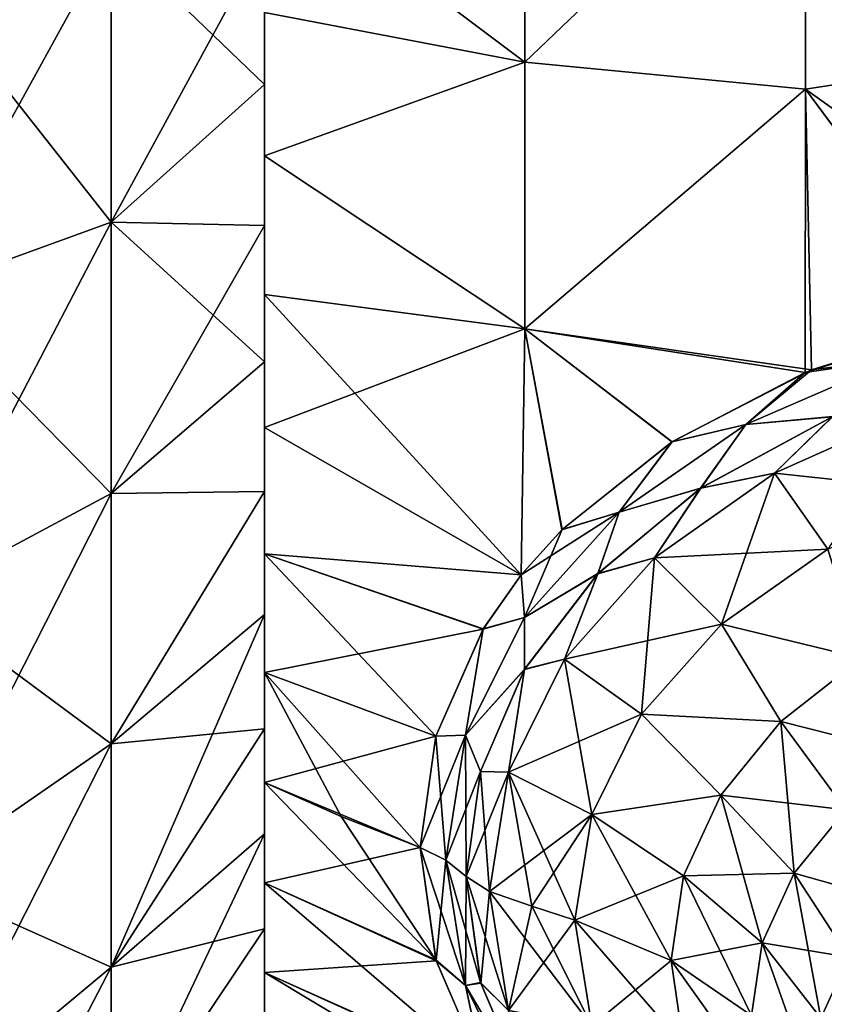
# Model space of a CAD drawing. Header units: millimetres. Extents: x -139 to 139, y -32 to 1264.
# Tile 102 of 256: x 116 to 122, y -11 to -3. Entities that reach past the tile are written whole.
import ezdxf

# ---------------------------------------------------------------- set-up
doc = ezdxf.new("R2010")
doc.units = ezdxf.units.MM
doc.header["$LTSCALE"] = 26.699852
for name, color, linetype in [('101', 7, 'CONTINUOUS'), ('102', 7, 'CONTINUOUS'), ('106', 7, 'CONTINUOUS'), ('107', 7, 'CONTINUOUS'), ('108', 7, 'CONTINUOUS'), ('112', 7, 'CONTINUOUS'), ('113', 7, 'CONTINUOUS'), ('114', 7, 'CONTINUOUS'), ('119', 7, 'CONTINUOUS'), ('120', 7, 'CONTINUOUS'), ('46', 7, 'CONTINUOUS'), ('50', 7, 'CONTINUOUS'), ('60', 7, 'CONTINUOUS'), ('63', 7, 'CONTINUOUS'), ('65', 7, 'CONTINUOUS'), ('66', 7, 'CONTINUOUS'), ('68', 7, 'CONTINUOUS'), ('70', 7, 'CONTINUOUS'), ('73', 7, 'CONTINUOUS'), ('74', 7, 'CONTINUOUS')]:
    doc.layers.add(name, color=color, linetype=linetype)

msp = doc.modelspace()

# ---------------------------------------------------------------- linework, layer by layer
at = {"layer": '101', "color": 7, "linetype": 'CONTINUOUS', "true_color": 0xa2afbf}
for points in [[(119.5152, -10.0711, 10.0711), (119.6684, -11.0324, 9.1097), (119.8578, -10.1909, 10.1909), (119.5152, -10.0711, 10.0711)], [(119.8578, -10.1909, 10.1909), (119.6684, -11.0324, 9.1097), (120.205, -10.3038, 10.3038), (119.8578, -10.1909, 10.1909)], [(120.205, -10.3038, 10.3038), (119.6684, -11.0324, 9.1097), (120.3409, -11.1566, 9.451), (120.205, -10.3038, 10.3038)]]:
    msp.add_3dface(points, dxfattribs=at)
at = {"layer": '102', "color": 7, "linetype": 'CONTINUOUS', "true_color": 0xa2afbf}
for points in [[(119.5152, -10.0711, 10.0711), (119.3266, -9.9519, 9.9519), (119.4463, -10.8121, 9.0952), (119.5152, -10.0711, 10.0711)], [(119.6684, -11.0324, 9.1097), (119.5152, -10.0711, 10.0711), (119.4463, -10.8121, 9.0952), (119.6684, -11.0324, 9.1097)], [(119.8054, -11.65, 8.2672), (119.6684, -11.0324, 9.1097), (119.4463, -10.8121, 9.0952), (119.8054, -11.65, 8.2672)]]:
    msp.add_3dface(points, dxfattribs=at)
at = {"layer": '106', "color": 7, "linetype": 'CONTINUOUS', "true_color": 0xa2afbf}
for points in [[(120.205, -10.3038, 10.3038), (120.3409, -11.1566, 9.451), (120.981, -10.6287, 10.6287), (120.205, -10.3038, 10.3038)], [(120.3409, -11.1566, 9.451), (121.0825, -11.3114, 9.9459), (120.981, -10.6287, 10.6287), (120.3409, -11.1566, 9.451)], [(121.0825, -11.3114, 9.9459), (121.6293, -11.0728, 11.0728), (120.981, -10.6287, 10.6287), (121.0825, -11.3114, 9.9459)]]:
    msp.add_3dface(points, dxfattribs=at)
at = {"layer": '107', "color": 7, "linetype": 'CONTINUOUS', "true_color": 0xa2afbf}
for points in [[(121.8156, -6.6934, 13.4488), (123.2734, -6.8508, 13.7568), (122.9741, -6.1787, 13.9635), (121.8156, -6.6934, 13.4488)], [(120.8482, -7.3774, 12.7647), (122.2457, -7.3074, 13.3002), (121.8156, -6.6934, 13.4488), (120.8482, -7.3774, 12.7647)], [(122.2457, -7.3074, 13.3002), (123.2734, -6.8508, 13.7568), (121.8156, -6.6934, 13.4488), (122.2457, -7.3074, 13.3002)], [(121.3875, -7.9143, 12.6933), (122.2457, -7.3074, 13.3002), (120.8482, -7.3774, 12.7647), (121.3875, -7.9143, 12.6933)], [(120.1203, -8.1966, 11.9456), (121.3875, -7.9143, 12.6933), (120.8482, -7.3774, 12.7647), (120.1203, -8.1966, 11.9456)], [(120.7417, -8.6409, 11.9667), (121.3875, -7.9143, 12.6933), (120.1203, -8.1966, 11.9456), (120.7417, -8.6409, 11.9667)], [(119.6684, -9.1097, 11.0324), (120.7417, -8.6409, 11.9667), (120.1203, -8.1966, 11.9456), (119.6684, -9.1097, 11.0324)], [(120.3409, -9.451, 11.1566), (120.7417, -8.6409, 11.9667), (119.6684, -9.1097, 11.0324), (120.3409, -9.451, 11.1566)], [(119.5152, -10.0711, 10.0711), (120.3409, -9.451, 11.1566), (119.6684, -9.1097, 11.0324), (119.5152, -10.0711, 10.0711)], [(119.5152, -10.0711, 10.0711), (119.8578, -10.1909, 10.1909), (120.3409, -9.451, 11.1566), (119.5152, -10.0711, 10.0711)], [(119.8578, -10.1909, 10.1909), (120.205, -10.3038, 10.3038), (120.3409, -9.451, 11.1566), (119.8578, -10.1909, 10.1909)]]:
    msp.add_3dface(points, dxfattribs=at)
at = {"layer": '108', "color": 7, "linetype": 'CONTINUOUS', "true_color": 0xa2afbf}
for points in [[(121.8156, -6.6934, 13.4488), (122.9741, -6.1787, 13.9635), (122.2808, -6.2393, 13.7297), (121.8156, -6.6934, 13.4488)], [(121.218, -6.8166, 13.1335), (121.8156, -6.6934, 13.4488), (122.2808, -6.2393, 13.7297), (121.218, -6.8166, 13.1335)], [(120.8482, -7.3774, 12.7647), (121.8156, -6.6934, 13.4488), (121.218, -6.8166, 13.1335), (120.8482, -7.3774, 12.7647)], [(120.3896, -7.5076, 12.4243), (120.8482, -7.3774, 12.7647), (121.218, -6.8166, 13.1335), (120.3896, -7.5076, 12.4243)], [(120.1203, -8.1966, 11.9456), (120.8482, -7.3774, 12.7647), (120.3896, -7.5076, 12.4243), (120.1203, -8.1966, 11.9456)], [(119.7983, -8.2791, 11.6379), (120.1203, -8.1966, 11.9456), (120.3896, -7.5076, 12.4243), (119.7983, -8.2791, 11.6379)], [(119.6684, -9.1097, 11.0324), (120.1203, -8.1966, 11.9456), (119.7983, -8.2791, 11.6379), (119.6684, -9.1097, 11.0324)], [(119.4442, -9.1029, 10.8044), (119.6684, -9.1097, 11.0324), (119.7983, -8.2791, 11.6379), (119.4442, -9.1029, 10.8044)], [(119.3266, -9.9519, 9.9519), (119.6684, -9.1097, 11.0324), (119.4442, -9.1029, 10.8044), (119.3266, -9.9519, 9.9519)], [(119.3266, -9.9519, 9.9519), (119.5152, -10.0711, 10.0711), (119.6684, -9.1097, 11.0324), (119.3266, -9.9519, 9.9519)]]:
    msp.add_3dface(points, dxfattribs=at)
at = {"layer": '112', "color": 7, "linetype": 'CONTINUOUS', "true_color": 0xa2afbf}
for points in [[(122.2457, -7.3074, 13.3002), (121.3875, -7.9143, 12.6933), (122.5175, -8.1883, 13.0691), (122.2457, -7.3074, 13.3002)], [(121.3875, -7.9143, 12.6933), (120.7417, -8.6409, 11.9667), (121.8679, -8.6985, 12.5589), (121.3875, -7.9143, 12.6933)], [(121.3875, -7.9143, 12.6933), (121.8679, -8.6985, 12.5589), (122.5175, -8.1883, 13.0691), (121.3875, -7.9143, 12.6933)], [(121.8679, -8.6985, 12.5589), (122.9514, -8.9732, 13.1724), (122.5175, -8.1883, 13.0691), (121.8679, -8.6985, 12.5589)], [(120.7417, -8.6409, 11.9667), (120.3409, -9.451, 11.1566), (121.3825, -9.293, 11.9643), (120.7417, -8.6409, 11.9667)], [(120.7417, -8.6409, 11.9667), (121.3825, -9.293, 11.9643), (121.8679, -8.6985, 12.5589), (120.7417, -8.6409, 11.9667)], [(121.3825, -9.293, 11.9643), (122.3924, -9.4121, 12.7335), (121.8679, -8.6985, 12.5589), (121.3825, -9.293, 11.9643)], [(122.3924, -9.4121, 12.7335), (122.9514, -8.9732, 13.1724), (121.8679, -8.6985, 12.5589), (122.3924, -9.4121, 12.7335)], [(120.3409, -9.451, 11.1566), (121.0825, -9.9459, 11.3114), (121.3825, -9.293, 11.9643), (120.3409, -9.451, 11.1566)], [(121.0825, -9.9459, 11.3114), (121.9748, -9.9236, 12.222), (121.3825, -9.293, 11.9643), (121.0825, -9.9459, 11.3114)], [(121.9748, -9.9236, 12.222), (122.3924, -9.4121, 12.7335), (121.3825, -9.293, 11.9643), (121.9748, -9.9236, 12.222)], [(120.3409, -9.451, 11.1566), (120.205, -10.3038, 10.3038), (121.0825, -9.9459, 11.3114), (120.3409, -9.451, 11.1566)], [(121.9748, -9.9236, 12.222), (122.7843, -10.152, 13.0709), (122.3924, -9.4121, 12.7335), (121.9748, -9.9236, 12.222)], [(121.7167, -10.4854, 11.6602), (121.9748, -9.9236, 12.222), (121.0825, -9.9459, 11.3114), (121.7167, -10.4854, 11.6602)], [(121.7167, -10.4854, 11.6602), (122.4172, -10.6016, 12.6213), (121.9748, -9.9236, 12.222), (121.7167, -10.4854, 11.6602)], [(122.4172, -10.6016, 12.6213), (122.7843, -10.152, 13.0709), (121.9748, -9.9236, 12.222), (122.4172, -10.6016, 12.6213)], [(120.205, -10.3038, 10.3038), (120.981, -10.6287, 10.6287), (121.0825, -9.9459, 11.3114), (120.205, -10.3038, 10.3038)], [(120.981, -10.6287, 10.6287), (121.7167, -10.4854, 11.6602), (121.0825, -9.9459, 11.3114), (120.981, -10.6287, 10.6287)], [(120.981, -10.6287, 10.6287), (121.6293, -11.0728, 11.0728), (121.7167, -10.4854, 11.6602), (120.981, -10.6287, 10.6287)], [(121.6293, -11.0728, 11.0728), (122.1904, -11.0952, 12.1277), (121.7167, -10.4854, 11.6602), (121.6293, -11.0728, 11.0728)], [(122.1904, -11.0952, 12.1277), (122.4172, -10.6016, 12.6213), (121.7167, -10.4854, 11.6602), (122.1904, -11.0952, 12.1277)], [(122.1904, -11.0952, 12.1277), (122.6855, -11.2896, 13.1405), (122.4172, -10.6016, 12.6213), (122.1904, -11.0952, 12.1277)]]:
    msp.add_3dface(points, dxfattribs=at)
at = {"layer": '113', "color": 7, "linetype": 'CONTINUOUS', "true_color": 0xa2afbf}
for points in [[(119.0842, -10.6247, -8.8176), (118.9571, -9.7166, -9.7166), (119.3234, -10.8308, -8.811), (119.0842, -10.6247, -8.8176)], [(119.3234, -10.8308, -8.811), (118.9571, -9.7166, -9.7166), (119.1629, -9.8178, -9.8178), (119.3234, -10.8308, -8.811)], [(119.3266, -9.9519, -9.9519), (119.4445, -10.8056, -9.1017), (119.1629, -9.8178, -9.8178), (119.3266, -9.9519, -9.9519)], [(119.4445, -10.8056, -9.1017), (119.3234, -10.8308, -8.811), (119.1629, -9.8178, -9.8178), (119.4445, -10.8056, -9.1017)], [(119.4671, -11.5178, -7.9507), (119.0842, -10.6247, -8.8176), (119.3234, -10.8308, -8.811), (119.4671, -11.5178, -7.9507)], [(119.4445, -10.8056, -9.1017), (119.7996, -11.6401, -8.2769), (119.3234, -10.8308, -8.811), (119.4445, -10.8056, -9.1017)], [(119.7974, -11.7997, -7.8597), (119.4671, -11.5178, -7.9507), (119.3234, -10.8308, -8.811), (119.7974, -11.7997, -7.8597)], [(119.7996, -11.6401, -8.2769), (119.7974, -11.7997, -7.8597), (119.3234, -10.8308, -8.811), (119.7996, -11.6401, -8.2769)]]:
    msp.add_3dface(points, dxfattribs=at)
at = {"layer": '114', "color": 7, "linetype": 'CONTINUOUS', "true_color": 0xa2afbf}
for points in [[(122.0623, -5.8815, -13.7257), (123.4413, -5.4463, -14.2066), (122.8091, -5.771, -13.9708), (122.0623, -5.8815, -13.7257)], [(121.5836, -6.302, -13.4126), (122.0623, -5.8815, -13.7257), (122.8091, -5.771, -13.9708), (121.5836, -6.302, -13.4126)], [(122.2859, -6.2371, -13.732), (121.5836, -6.302, -13.4126), (122.8091, -5.771, -13.9708), (122.2859, -6.2371, -13.732)], [(120.9907, -6.4405, -13.1178), (122.0623, -5.8815, -13.7257), (121.5836, -6.302, -13.4126), (120.9907, -6.4405, -13.1178)], [(122.2859, -6.2371, -13.732), (121.2211, -6.8145, -13.1357), (121.5836, -6.302, -13.4126), (122.2859, -6.2371, -13.732)], [(120.563, -7.0096, -12.6757), (120.9907, -6.4405, -13.1178), (121.5836, -6.302, -13.4126), (120.563, -7.0096, -12.6757)], [(121.2211, -6.8145, -13.1357), (120.563, -7.0096, -12.6757), (121.5836, -6.302, -13.4126), (121.2211, -6.8145, -13.1357)], [(120.1031, -7.1492, -12.3595), (120.9907, -6.4405, -13.1178), (120.563, -7.0096, -12.6757), (120.1031, -7.1492, -12.3595)], [(121.2211, -6.8145, -13.1357), (120.3913, -7.5059, -12.426), (120.563, -7.0096, -12.6757), (121.2211, -6.8145, -13.1357)], [(119.7974, -7.8597, -11.7997), (120.1031, -7.1492, -12.3595), (120.563, -7.0096, -12.6757), (119.7974, -7.8597, -11.7997)], [(120.3913, -7.5059, -12.426), (119.7974, -7.8597, -11.7997), (120.563, -7.0096, -12.6757), (120.3913, -7.5059, -12.426)], [(119.7724, -7.5166, -11.9717), (120.1031, -7.1492, -12.3595), (119.7974, -7.8597, -11.7997), (119.7724, -7.5166, -11.9717)], [(119.4663, -7.952, -11.5165), (119.7724, -7.5166, -11.9717), (119.7974, -7.8597, -11.7997), (119.4663, -7.952, -11.5165)], [(120.3913, -7.5059, -12.426), (119.7989, -8.278, -11.6389), (119.7974, -7.8597, -11.7997), (120.3913, -7.5059, -12.426)], [(119.3234, -8.811, -10.8308), (119.4663, -7.952, -11.5165), (119.7974, -7.8597, -11.7997), (119.3234, -8.811, -10.8308)], [(119.7989, -8.278, -11.6389), (119.3234, -8.811, -10.8308), (119.7974, -7.8597, -11.7997), (119.7989, -8.278, -11.6389)], [(119.084, -8.8182, -10.624), (119.4663, -7.952, -11.5165), (119.3234, -8.811, -10.8308), (119.084, -8.8182, -10.624)], [(119.7989, -8.278, -11.6389), (119.4444, -9.1022, -10.8051), (119.3234, -8.811, -10.8308), (119.7989, -8.278, -11.6389)], [(118.9571, -9.7166, -9.7166), (119.084, -8.8182, -10.624), (119.1629, -9.8178, -9.8178), (118.9571, -9.7166, -9.7166)], [(119.1629, -9.8178, -9.8178), (119.084, -8.8182, -10.624), (119.3234, -8.811, -10.8308), (119.1629, -9.8178, -9.8178)], [(119.3266, -9.9519, -9.9519), (119.1629, -9.8178, -9.8178), (119.3234, -8.811, -10.8308), (119.3266, -9.9519, -9.9519)], [(119.4444, -9.1022, -10.8051), (119.3266, -9.9519, -9.9519), (119.3234, -8.811, -10.8308), (119.4444, -9.1022, -10.8051)]]:
    msp.add_3dface(points, dxfattribs=at)
at = {"layer": '119', "color": 7, "linetype": 'CONTINUOUS', "true_color": 0xa2afbf}
for points in [[(123.4351, -5.4477, 14.205), (122.116, -5.8595, 13.75), (122.8091, -5.771, 13.9708), (123.4351, -5.4477, 14.205)], [(122.8091, -5.771, 13.9708), (122.116, -5.8595, 13.75), (121.5835, -6.302, 13.4126), (122.8091, -5.771, 13.9708)], [(122.2808, -6.2393, 13.7297), (122.8091, -5.771, 13.9708), (121.5835, -6.302, 13.4126), (122.2808, -6.2393, 13.7297)], [(122.116, -5.8595, 13.75), (120.9874, -6.4426, 13.1156), (121.5835, -6.302, 13.4126), (122.116, -5.8595, 13.75)], [(121.218, -6.8166, 13.1335), (122.2808, -6.2393, 13.7297), (121.5835, -6.302, 13.4126), (121.218, -6.8166, 13.1335)], [(121.5835, -6.302, 13.4126), (120.9874, -6.4426, 13.1156), (120.563, -7.0096, 12.6757), (121.5835, -6.302, 13.4126)], [(121.218, -6.8166, 13.1335), (121.5835, -6.302, 13.4126), (120.563, -7.0096, 12.6757), (121.218, -6.8166, 13.1335)], [(120.9874, -6.4426, 13.1156), (120.1013, -7.151, 12.3576), (120.563, -7.0096, 12.6757), (120.9874, -6.4426, 13.1156)], [(120.3896, -7.5076, 12.4243), (121.218, -6.8166, 13.1335), (120.563, -7.0096, 12.6757), (120.3896, -7.5076, 12.4243)], [(120.1013, -7.151, 12.3576), (119.7724, -7.5165, 11.9718), (120.563, -7.0096, 12.6757), (120.1013, -7.151, 12.3576)], [(120.563, -7.0096, 12.6757), (119.7724, -7.5165, 11.9718), (119.7974, -7.8597, 11.7997), (120.563, -7.0096, 12.6757)], [(120.3896, -7.5076, 12.4243), (120.563, -7.0096, 12.6757), (119.7974, -7.8597, 11.7997), (120.3896, -7.5076, 12.4243)], [(119.7724, -7.5165, 11.9718), (119.4656, -7.9531, 11.5153), (119.7974, -7.8597, 11.7997), (119.7724, -7.5165, 11.9718)], [(119.7983, -8.2791, 11.6379), (120.3896, -7.5076, 12.4243), (119.7974, -7.8597, 11.7997), (119.7983, -8.2791, 11.6379)], [(119.7974, -7.8597, 11.7997), (119.4656, -7.9531, 11.5153), (119.3234, -8.811, 10.8308), (119.7974, -7.8597, 11.7997)], [(119.7983, -8.2791, 11.6379), (119.7974, -7.8597, 11.7997), (119.3234, -8.811, 10.8308), (119.7983, -8.2791, 11.6379)], [(119.4656, -7.9531, 11.5153), (119.0837, -8.8192, 10.623), (119.3234, -8.811, 10.8308), (119.4656, -7.9531, 11.5153)], [(119.4442, -9.1029, 10.8044), (119.7983, -8.2791, 11.6379), (119.3234, -8.811, 10.8308), (119.4442, -9.1029, 10.8044)], [(119.0837, -8.8192, 10.623), (118.9571, -9.7166, 9.7166), (119.3234, -8.811, 10.8308), (119.0837, -8.8192, 10.623)], [(119.3234, -8.811, 10.8308), (118.9571, -9.7166, 9.7166), (119.1629, -9.8178, 9.8178), (119.3234, -8.811, 10.8308)], [(119.4442, -9.1029, 10.8044), (119.3234, -8.811, 10.8308), (119.1629, -9.8178, 9.8178), (119.4442, -9.1029, 10.8044)], [(119.3266, -9.9519, 9.9519), (119.4442, -9.1029, 10.8044), (119.1629, -9.8178, 9.8178), (119.3266, -9.9519, 9.9519)]]:
    msp.add_3dface(points, dxfattribs=at)
at = {"layer": '120', "color": 7, "linetype": 'CONTINUOUS', "true_color": 0xa2afbf}
for points in [[(118.9571, -9.7166, 9.7166), (119.0858, -10.6306, 8.8117), (119.1629, -9.8178, 9.8178), (118.9571, -9.7166, 9.7166)], [(119.1629, -9.8178, 9.8178), (119.0858, -10.6306, 8.8117), (119.3234, -10.8308, 8.811), (119.1629, -9.8178, 9.8178)], [(119.3266, -9.9519, 9.9519), (119.1629, -9.8178, 9.8178), (119.3234, -10.8308, 8.811), (119.3266, -9.9519, 9.9519)], [(119.4463, -10.8121, 9.0952), (119.3266, -9.9519, 9.9519), (119.3234, -10.8308, 8.811), (119.4463, -10.8121, 9.0952)], [(119.0858, -10.6306, 8.8117), (119.4727, -11.5275, 7.9412), (119.3234, -10.8308, 8.811), (119.0858, -10.6306, 8.8117)], [(119.8054, -11.65, 8.2672), (119.4463, -10.8121, 9.0952), (119.3234, -10.8308, 8.811), (119.8054, -11.65, 8.2672)], [(119.3234, -10.8308, 8.811), (119.4727, -11.5275, 7.9412), (119.7975, -11.7998, 7.8597), (119.3234, -10.8308, 8.811)], [(119.8054, -11.65, 8.2672), (119.3234, -10.8308, 8.811), (119.7975, -11.7998, 7.8597), (119.8054, -11.65, 8.2672)]]:
    msp.add_3dface(points, dxfattribs=at)
at = {"layer": '46', "color": 7, "linetype": 'CONTINUOUS', "true_color": 0xa2afbf}
for points in [[(116.4636, -4.6688, 14.3692), (116.4636, -2.3635, 14.9226), (114.8775, -5.2446, 16.1412), (116.4636, -4.6688, 14.3692)], [(114.8775, -5.2446, 16.1412), (116.4636, -2.3635, 14.9226), (114.8775, -2.655, 16.7629), (114.8775, -5.2446, 16.1412)], [(116.4636, -2.3635, 14.9226), (116.4636, -4.6688, 14.3692), (117.7, -2.3887, 12.7787), (116.4636, -2.3635, 14.9226)], [(117.7, -2.3887, 12.7787), (116.4636, -4.6688, 14.3692), (117.7, -3.5576, 12.5037), (117.7, -2.3887, 12.7787)], [(117.7, -3.5576, 12.5037), (116.4636, -4.6688, 14.3692), (117.7, -4.6961, 12.1221), (117.7, -3.5576, 12.5037)], [(116.4636, -6.8592, 13.4619), (116.4636, -4.6688, 14.3692), (114.8775, -7.7051, 15.122), (116.4636, -6.8592, 13.4619)], [(114.8775, -7.7051, 15.122), (116.4636, -4.6688, 14.3692), (114.8775, -5.2446, 16.1412), (114.8775, -7.7051, 15.122)], [(116.4636, -4.6688, 14.3692), (116.4636, -6.8592, 13.4619), (117.7, -4.6961, 12.1221), (116.4636, -4.6688, 14.3692)], [(117.7, -4.6961, 12.1221), (116.4636, -6.8592, 13.4619), (117.7, -5.7946, 11.6371), (117.7, -4.6961, 12.1221)], [(117.7, -5.7946, 11.6371), (116.4636, -6.8592, 13.4619), (117.7, -6.8436, 11.0528), (117.7, -5.7946, 11.6371)], [(116.4636, -8.8806, 12.2232), (116.4636, -6.8592, 13.4619), (114.8775, -9.9758, 13.7305), (116.4636, -8.8806, 12.2232)], [(114.8775, -9.9758, 13.7305), (116.4636, -6.8592, 13.4619), (114.8775, -7.7051, 15.122), (114.8775, -9.9758, 13.7305)], [(116.4636, -6.8592, 13.4619), (116.4636, -8.8806, 12.2232), (117.7, -6.8436, 11.0528), (116.4636, -6.8592, 13.4619)], [(117.7, -6.8436, 11.0528), (116.4636, -8.8806, 12.2232), (117.7, -7.8343, 10.3742), (117.7, -6.8436, 11.0528)], [(116.4636, -8.8806, 12.2232), (116.4636, -10.6834, 10.6834), (117.7, -7.8343, 10.3742), (116.4636, -8.8806, 12.2232)], [(117.7, -7.8343, 10.3742), (116.4636, -10.6834, 10.6834), (117.7, -8.758, 9.6071), (117.7, -7.8343, 10.3742)], [(117.7, -8.758, 9.6071), (116.4636, -10.6834, 10.6834), (117.7, -9.6071, 8.758), (117.7, -8.758, 9.6071)], [(116.4636, -10.6834, 10.6834), (116.4636, -8.8806, 12.2232), (114.8775, -12.0009, 12.0009), (116.4636, -10.6834, 10.6834)], [(114.8775, -12.0009, 12.0009), (116.4636, -8.8806, 12.2232), (114.8775, -9.9758, 13.7305), (114.8775, -12.0009, 12.0009)], [(116.4636, -10.6834, 10.6834), (116.4636, -12.2232, 8.8806), (117.7, -9.6071, 8.758), (116.4636, -10.6834, 10.6834)], [(117.7, -9.6071, 8.758), (116.4636, -12.2232, 8.8806), (117.7, -10.3742, 7.8343), (117.7, -9.6071, 8.758)], [(117.7, -10.3742, 7.8343), (116.4636, -12.2232, 8.8806), (117.7, -11.0528, 6.8436), (117.7, -10.3742, 7.8343)], [(116.4636, -12.2232, 8.8806), (116.4636, -10.6834, 10.6834), (114.8775, -13.7305, 9.9758), (116.4636, -12.2232, 8.8806)], [(114.8775, -13.7305, 9.9758), (116.4636, -10.6834, 10.6834), (114.8775, -12.0009, 12.0009), (114.8775, -13.7305, 9.9758)]]:
    msp.add_3dface(points, dxfattribs=at)
at = {"layer": '50', "color": 7, "linetype": 'CONTINUOUS', "true_color": 0xa2afbf}
for points in [[(116.4636, -4.6688, -14.3692), (114.8775, -2.655, -16.7629), (116.4636, -2.3635, -14.9226), (116.4636, -4.6688, -14.3692)], [(116.4636, -4.6688, -14.3692), (116.4636, -2.3635, -14.9226), (117.7, -3.5576, -12.5037), (116.4636, -4.6688, -14.3692)], [(117.7, -3.5576, -12.5037), (116.4636, -2.3635, -14.9226), (117.7, -2.3887, -12.7787), (117.7, -3.5576, -12.5037)], [(114.8775, -5.2446, -16.1412), (114.8775, -2.655, -16.7629), (116.4636, -4.6688, -14.3692), (114.8775, -5.2446, -16.1412)], [(117.7, -4.6961, -12.1221), (116.4636, -4.6688, -14.3692), (117.7, -3.5576, -12.5037), (117.7, -4.6961, -12.1221)], [(116.4636, -6.8592, -13.4619), (114.8775, -5.2446, -16.1412), (116.4636, -4.6688, -14.3692), (116.4636, -6.8592, -13.4619)], [(116.4636, -6.8592, -13.4619), (116.4636, -4.6688, -14.3692), (117.7, -5.7946, -11.6371), (116.4636, -6.8592, -13.4619)], [(117.7, -5.7946, -11.6371), (116.4636, -4.6688, -14.3692), (117.7, -4.6961, -12.1221), (117.7, -5.7946, -11.6371)], [(114.8775, -7.7051, -15.122), (114.8775, -5.2446, -16.1412), (116.4636, -6.8592, -13.4619), (114.8775, -7.7051, -15.122)], [(117.7, -6.8436, -11.0528), (116.4636, -6.8592, -13.4619), (117.7, -5.7946, -11.6371), (117.7, -6.8436, -11.0528)], [(116.4636, -8.8806, -12.2232), (114.8775, -7.7051, -15.122), (116.4636, -6.8592, -13.4619), (116.4636, -8.8806, -12.2232)], [(116.4636, -8.8806, -12.2232), (116.4636, -6.8592, -13.4619), (117.7, -6.8436, -11.0528), (116.4636, -8.8806, -12.2232)], [(117.7, -7.8343, -10.3742), (116.4636, -8.8806, -12.2232), (117.7, -6.8436, -11.0528), (117.7, -7.8343, -10.3742)], [(114.8775, -9.9758, -13.7305), (114.8775, -7.7051, -15.122), (116.4636, -8.8806, -12.2232), (114.8775, -9.9758, -13.7305)], [(117.7, -8.758, -9.6071), (116.4636, -8.8806, -12.2232), (117.7, -7.8343, -10.3742), (117.7, -8.758, -9.6071)], [(116.4636, -10.6834, -10.6834), (116.4636, -8.8806, -12.2232), (117.7, -8.758, -9.6071), (116.4636, -10.6834, -10.6834)], [(117.7, -9.6071, -8.758), (116.4636, -10.6834, -10.6834), (117.7, -8.758, -9.6071), (117.7, -9.6071, -8.758)], [(116.4636, -10.6834, -10.6834), (114.8775, -9.9758, -13.7305), (116.4636, -8.8806, -12.2232), (116.4636, -10.6834, -10.6834)], [(117.7, -10.3742, -7.8343), (116.4636, -10.6834, -10.6834), (117.7, -9.6071, -8.758), (117.7, -10.3742, -7.8343)], [(114.8775, -12.0009, -12.0009), (114.8775, -9.9758, -13.7305), (116.4636, -10.6834, -10.6834), (114.8775, -12.0009, -12.0009)], [(116.4636, -12.2232, -8.8806), (116.4636, -10.6834, -10.6834), (117.7, -10.3742, -7.8343), (116.4636, -12.2232, -8.8806)], [(117.7, -11.0528, -6.8436), (116.4636, -12.2232, -8.8806), (117.7, -10.3742, -7.8343), (117.7, -11.0528, -6.8436)], [(116.4636, -12.2232, -8.8806), (114.8775, -12.0009, -12.0009), (116.4636, -10.6834, -10.6834), (116.4636, -12.2232, -8.8806)]]:
    msp.add_3dface(points, dxfattribs=at)
at = {"layer": '60', "color": 7, "linetype": 'CONTINUOUS', "true_color": 0xa2afbf}
for points in [[(124.4306, -1.083, -15.294), (124.4306, -3.2272, -14.9888), (122.0666, -1.2092, -14.8848), (124.4306, -1.083, -15.294)], [(119.8015, -3.3753, -13.7402), (117.7, -1.796, -12.8753), (119.8015, -1.1349, -14.1031), (119.8015, -3.3753, -13.7402)], [(119.8015, -3.3753, -13.7402), (119.8015, -1.1349, -14.1031), (122.0666, -1.2092, -14.8848), (119.8015, -3.3753, -13.7402)], [(119.8015, -3.3753, -13.7402), (122.0666, -1.2092, -14.8848), (122.0666, -3.5953, -14.4946), (119.8015, -3.3753, -13.7402)], [(122.0666, -1.2092, -14.8848), (124.4306, -3.2272, -14.9888), (122.0666, -3.5953, -14.4946), (122.0666, -1.2092, -14.8848)], [(117.7, -2.9764, -12.6547), (117.7, -1.796, -12.8753), (119.8015, -3.3753, -13.7402), (117.7, -2.9764, -12.6547)], [(117.7, -4.1313, -12.3261), (117.7, -2.9764, -12.6547), (119.8015, -3.3753, -13.7402), (117.7, -4.1313, -12.3261)], [(124.4306, -3.2272, -14.9888), (124.424, -5.2784, -14.3945), (122.0666, -3.5953, -14.4946), (124.4306, -3.2272, -14.9888)], [(119.8015, -5.5288, -13.0238), (117.7, -4.1313, -12.3261), (119.8015, -3.3753, -13.7402), (119.8015, -5.5288, -13.0238)], [(119.8015, -5.5288, -13.0238), (119.8015, -3.3753, -13.7402), (122.0666, -3.5953, -14.4946), (119.8015, -5.5288, -13.0238)], [(119.8015, -5.5288, -13.0238), (122.0666, -3.5953, -14.4946), (122.0623, -5.8815, -13.7257), (119.8015, -5.5288, -13.0238)], [(122.0623, -5.8815, -13.7257), (122.0666, -3.5953, -14.4946), (123.4413, -5.4463, -14.2066), (122.0623, -5.8815, -13.7257)], [(122.0666, -3.5953, -14.4946), (124.424, -5.2784, -14.3945), (123.4413, -5.4463, -14.2066), (122.0666, -3.5953, -14.4946)], [(117.7, -5.251, -11.8923), (117.7, -4.1313, -12.3261), (119.8015, -5.5288, -13.0238), (117.7, -5.251, -11.8923)], [(117.7, -6.3259, -11.3571), (117.7, -5.251, -11.8923), (119.7724, -7.5166, -11.9717), (117.7, -6.3259, -11.3571)], [(119.7724, -7.5166, -11.9717), (117.7, -5.251, -11.8923), (119.8015, -5.5288, -13.0238), (119.7724, -7.5166, -11.9717)], [(119.7724, -7.5166, -11.9717), (119.8015, -5.5288, -13.0238), (120.1031, -7.1492, -12.3595), (119.7724, -7.5166, -11.9717)], [(119.8015, -5.5288, -13.0238), (122.0623, -5.8815, -13.7257), (120.9907, -6.4405, -13.1178), (119.8015, -5.5288, -13.0238)], [(120.1031, -7.1492, -12.3595), (119.8015, -5.5288, -13.0238), (120.9907, -6.4405, -13.1178), (120.1031, -7.1492, -12.3595)], [(117.7, -7.3468, -10.725), (117.7, -6.3259, -11.3571), (119.7724, -7.5166, -11.9717), (117.7, -7.3468, -10.725)], [(117.7, -8.305, -10.0013), (117.7, -7.3468, -10.725), (119.084, -8.8182, -10.624), (117.7, -8.305, -10.0013)], [(119.084, -8.8182, -10.624), (117.7, -7.3468, -10.725), (119.4663, -7.952, -11.5165), (119.084, -8.8182, -10.624)], [(119.4663, -7.952, -11.5165), (117.7, -7.3468, -10.725), (119.7724, -7.5166, -11.9717), (119.4663, -7.952, -11.5165)], [(117.7, -9.1924, -9.1924), (117.7, -8.305, -10.0013), (118.3192, -9.4658, -9.4658), (117.7, -9.1924, -9.1924)], [(118.3192, -9.4658, -9.4658), (117.7, -8.305, -10.0013), (118.9571, -9.7166, -9.7166), (118.3192, -9.4658, -9.4658)], [(118.9571, -9.7166, -9.7166), (117.7, -8.305, -10.0013), (119.084, -8.8182, -10.624), (118.9571, -9.7166, -9.7166)]]:
    msp.add_3dface(points, dxfattribs=at)
at = {"layer": '63', "color": 7, "linetype": 'CONTINUOUS', "true_color": 0xa2afbf}
for points in [[(124.4306, -1.0827, 15.294), (122.0666, -1.2085, 14.8849), (124.4306, -3.2269, 14.9889), (124.4306, -1.0827, 15.294)], [(119.8015, -3.3751, 13.7403), (119.8015, -1.1347, 14.1032), (117.7, -2.9764, 12.6547), (119.8015, -3.3751, 13.7403)], [(119.8015, -1.1347, 14.1032), (119.8015, -3.3751, 13.7403), (122.0666, -1.2085, 14.8849), (119.8015, -1.1347, 14.1032)], [(122.0666, -1.2085, 14.8849), (119.8015, -3.3751, 13.7403), (122.0666, -3.5946, 14.4948), (122.0666, -1.2085, 14.8849)], [(122.0666, -1.2085, 14.8849), (122.0666, -3.5946, 14.4948), (124.4306, -3.2269, 14.9889), (122.0666, -1.2085, 14.8849)], [(117.7, -4.1313, 12.3261), (119.8015, -3.3751, 13.7403), (117.7, -2.9764, 12.6547), (117.7, -4.1313, 12.3261)], [(124.4306, -3.2269, 14.9889), (122.0666, -3.5946, 14.4948), (124.4241, -5.2784, 14.3945), (124.4306, -3.2269, 14.9889)], [(119.8015, -5.5286, 13.0238), (119.8015, -3.3751, 13.7403), (117.7, -4.1313, 12.3261), (119.8015, -5.5286, 13.0238)], [(119.8015, -3.3751, 13.7403), (119.8015, -5.5286, 13.0238), (122.0666, -3.5946, 14.4948), (119.8015, -3.3751, 13.7403)], [(122.0666, -3.5946, 14.4948), (119.8015, -5.5286, 13.0238), (122.116, -5.8595, 13.75), (122.0666, -3.5946, 14.4948)], [(124.4241, -5.2784, 14.3945), (122.0666, -3.5946, 14.4948), (123.4351, -5.4477, 14.205), (124.4241, -5.2784, 14.3945)], [(123.4351, -5.4477, 14.205), (122.0666, -3.5946, 14.4948), (122.116, -5.8595, 13.75), (123.4351, -5.4477, 14.205)], [(117.7, -5.251, 11.8923), (119.8015, -5.5286, 13.0238), (117.7, -4.1313, 12.3261), (117.7, -5.251, 11.8923)], [(117.7, -6.3259, 11.3571), (119.8015, -5.5286, 13.0238), (117.7, -5.251, 11.8923), (117.7, -6.3259, 11.3571)], [(119.7724, -7.5165, 11.9718), (119.8015, -5.5286, 13.0238), (117.7, -6.3259, 11.3571), (119.7724, -7.5165, 11.9718)], [(119.8015, -5.5286, 13.0238), (119.7724, -7.5165, 11.9718), (120.1013, -7.151, 12.3576), (119.8015, -5.5286, 13.0238)], [(122.116, -5.8595, 13.75), (119.8015, -5.5286, 13.0238), (120.9874, -6.4426, 13.1156), (122.116, -5.8595, 13.75)], [(120.9874, -6.4426, 13.1156), (119.8015, -5.5286, 13.0238), (120.1013, -7.151, 12.3576), (120.9874, -6.4426, 13.1156)], [(117.7, -7.3468, 10.725), (119.7724, -7.5165, 11.9718), (117.7, -6.3259, 11.3571), (117.7, -7.3468, 10.725)], [(119.4656, -7.9531, 11.5153), (119.7724, -7.5165, 11.9718), (117.7, -7.3468, 10.725), (119.4656, -7.9531, 11.5153)], [(117.7, -8.305, 10.0013), (119.4656, -7.9531, 11.5153), (117.7, -7.3468, 10.725), (117.7, -8.305, 10.0013)], [(119.0837, -8.8192, 10.623), (119.4656, -7.9531, 11.5153), (117.7, -8.305, 10.0013), (119.0837, -8.8192, 10.623)], [(117.7, -9.1924, 9.1924), (119.0837, -8.8192, 10.623), (117.7, -8.305, 10.0013), (117.7, -9.1924, 9.1924)], [(118.9571, -9.7166, 9.7166), (119.0837, -8.8192, 10.623), (117.7, -9.1924, 9.1924), (118.9571, -9.7166, 9.7166)], [(117.7, -9.1924, -9.1924), (118.3192, -9.4658, -9.4658), (119.0842, -10.6247, -8.8176), (117.7, -9.1924, -9.1924)], [(117.7, -9.1924, -9.1924), (119.0842, -10.6247, -8.8176), (117.7, -10.0013, -8.305), (117.7, -9.1924, -9.1924)], [(117.7, -10.0013, 8.305), (118.9571, -9.7166, 9.7166), (117.7, -9.1924, 9.1924), (117.7, -10.0013, 8.305)], [(118.3192, -9.4658, -9.4658), (118.9571, -9.7166, -9.7166), (119.0842, -10.6247, -8.8176), (118.3192, -9.4658, -9.4658)], [(119.0858, -10.6306, 8.8117), (118.9571, -9.7166, 9.7166), (117.7, -10.0013, 8.305), (119.0858, -10.6306, 8.8117)], [(117.7, -10.725, 7.3468), (119.0858, -10.6306, 8.8117), (117.7, -10.0013, 8.305), (117.7, -10.725, 7.3468)], [(119.0842, -10.6247, -8.8176), (119.4671, -11.5178, -7.9507), (117.7, -10.0013, -8.305), (119.0842, -10.6247, -8.8176)], [(117.7, -10.0013, -8.305), (119.4671, -11.5178, -7.9507), (117.7, -10.725, -7.3468), (117.7, -10.0013, -8.305)], [(119.4727, -11.5275, 7.9412), (119.0858, -10.6306, 8.8117), (117.7, -10.725, 7.3468), (119.4727, -11.5275, 7.9412)], [(119.7724, -11.9719, 7.5163), (119.4727, -11.5275, 7.9412), (117.7, -10.725, 7.3468), (119.7724, -11.9719, 7.5163)], [(117.7, -11.3571, 6.3259), (119.7724, -11.9719, 7.5163), (117.7, -10.725, 7.3468), (117.7, -11.3571, 6.3259)], [(119.4671, -11.5178, -7.9507), (119.7724, -11.9717, -7.5166), (117.7, -10.725, -7.3468), (119.4671, -11.5178, -7.9507)], [(117.7, -10.725, -7.3468), (119.7724, -11.9717, -7.5166), (117.7, -11.3571, -6.3259), (117.7, -10.725, -7.3468)]]:
    msp.add_3dface(points, dxfattribs=at)
at = {"layer": '65', "color": 7, "linetype": 'CONTINUOUS', "true_color": 0xa2afbf}
for points in [[(121.8156, -6.6934, -13.4488), (122.9741, -6.1787, -13.9635), (122.2457, -7.3074, -13.3002), (121.8156, -6.6934, -13.4488)], [(120.8482, -7.3774, -12.7647), (121.8156, -6.6934, -13.4488), (121.3875, -7.9143, -12.6933), (120.8482, -7.3774, -12.7647)], [(121.3875, -7.9143, -12.6933), (121.8156, -6.6934, -13.4488), (122.2457, -7.3074, -13.3002), (121.3875, -7.9143, -12.6933)], [(120.1203, -8.1966, -11.9456), (120.8482, -7.3774, -12.7647), (120.7417, -8.6409, -11.9667), (120.1203, -8.1966, -11.9456)], [(120.7417, -8.6409, -11.9667), (120.8482, -7.3774, -12.7647), (121.3875, -7.9143, -12.6933), (120.7417, -8.6409, -11.9667)], [(119.6684, -9.1097, -11.0324), (120.1203, -8.1966, -11.9456), (120.3409, -9.451, -11.1566), (119.6684, -9.1097, -11.0324)], [(120.3409, -9.451, -11.1566), (120.1203, -8.1966, -11.9456), (120.7417, -8.6409, -11.9667), (120.3409, -9.451, -11.1566)], [(119.5152, -10.0711, -10.0711), (119.6684, -9.1097, -11.0324), (119.8578, -10.1909, -10.1909), (119.5152, -10.0711, -10.0711)], [(119.8578, -10.1909, -10.1909), (119.6684, -9.1097, -11.0324), (120.205, -10.3038, -10.3038), (119.8578, -10.1909, -10.1909)], [(120.205, -10.3038, -10.3038), (119.6684, -9.1097, -11.0324), (120.3409, -9.451, -11.1566), (120.205, -10.3038, -10.3038)]]:
    msp.add_3dface(points, dxfattribs=at)
at = {"layer": '66', "color": 7, "linetype": 'CONTINUOUS', "true_color": 0xa2afbf}
for points in [[(119.5152, -10.0711, -10.0711), (119.8578, -10.1909, -10.1909), (120.3409, -11.1566, -9.451), (119.5152, -10.0711, -10.0711)], [(119.5152, -10.0711, -10.0711), (120.3409, -11.1566, -9.451), (119.6684, -11.0324, -9.1097), (119.5152, -10.0711, -10.0711)], [(119.8578, -10.1909, -10.1909), (120.205, -10.3038, -10.3038), (120.3409, -11.1566, -9.451), (119.8578, -10.1909, -10.1909)]]:
    msp.add_3dface(points, dxfattribs=at)
at = {"layer": '68', "color": 7, "linetype": 'CONTINUOUS', "true_color": 0xa2afbf}
for points in [[(121.3875, -7.9143, -12.6933), (122.2457, -7.3074, -13.3002), (122.5175, -8.1883, -13.0691), (121.3875, -7.9143, -12.6933)], [(120.7417, -8.6409, -11.9667), (121.3875, -7.9143, -12.6933), (121.8679, -8.6985, -12.5589), (120.7417, -8.6409, -11.9667)], [(121.3875, -7.9143, -12.6933), (122.5175, -8.1883, -13.0691), (121.8679, -8.6985, -12.5589), (121.3875, -7.9143, -12.6933)], [(122.5175, -8.1883, -13.0691), (122.3924, -9.4121, -12.7335), (121.8679, -8.6985, -12.5589), (122.5175, -8.1883, -13.0691)], [(120.3409, -9.451, -11.1566), (120.7417, -8.6409, -11.9667), (121.3825, -9.293, -11.9643), (120.3409, -9.451, -11.1566)], [(120.7417, -8.6409, -11.9667), (121.8679, -8.6985, -12.5589), (121.3825, -9.293, -11.9643), (120.7417, -8.6409, -11.9667)], [(121.8679, -8.6985, -12.5589), (121.9748, -9.9236, -12.222), (121.3825, -9.293, -11.9643), (121.8679, -8.6985, -12.5589)], [(122.3924, -9.4121, -12.7335), (121.9748, -9.9236, -12.222), (121.8679, -8.6985, -12.5589), (122.3924, -9.4121, -12.7335)], [(120.3409, -9.451, -11.1566), (121.3825, -9.293, -11.9643), (121.0825, -9.9459, -11.3114), (120.3409, -9.451, -11.1566)], [(121.3825, -9.293, -11.9643), (121.7167, -10.4854, -11.6602), (121.0825, -9.9459, -11.3114), (121.3825, -9.293, -11.9643)], [(121.9748, -9.9236, -12.222), (121.7167, -10.4854, -11.6602), (121.3825, -9.293, -11.9643), (121.9748, -9.9236, -12.222)], [(120.205, -10.3038, -10.3038), (120.3409, -9.451, -11.1566), (120.981, -10.6287, -10.6287), (120.205, -10.3038, -10.3038)], [(120.3409, -9.451, -11.1566), (121.0825, -9.9459, -11.3114), (120.981, -10.6287, -10.6287), (120.3409, -9.451, -11.1566)], [(122.3924, -9.4121, -12.7335), (122.4172, -10.6016, -12.6213), (121.9748, -9.9236, -12.222), (122.3924, -9.4121, -12.7335)], [(121.9748, -9.9236, -12.222), (122.1904, -11.0952, -12.1277), (121.7167, -10.4854, -11.6602), (121.9748, -9.9236, -12.222)], [(122.4172, -10.6016, -12.6213), (122.1904, -11.0952, -12.1277), (121.9748, -9.9236, -12.222), (122.4172, -10.6016, -12.6213)], [(121.0825, -9.9459, -11.3114), (121.6293, -11.0728, -11.0728), (120.981, -10.6287, -10.6287), (121.0825, -9.9459, -11.3114)], [(121.7167, -10.4854, -11.6602), (121.6293, -11.0728, -11.0728), (121.0825, -9.9459, -11.3114), (121.7167, -10.4854, -11.6602)], [(121.7167, -10.4854, -11.6602), (122.1137, -11.6115, -11.6115), (121.6293, -11.0728, -11.0728), (121.7167, -10.4854, -11.6602)], [(122.1904, -11.0952, -12.1277), (122.1137, -11.6115, -11.6115), (121.7167, -10.4854, -11.6602), (122.1904, -11.0952, -12.1277)], [(122.4172, -10.6016, -12.6213), (122.4776, -11.742, -12.6881), (122.1904, -11.0952, -12.1277), (122.4172, -10.6016, -12.6213)]]:
    msp.add_3dface(points, dxfattribs=at)
at = {"layer": '70', "color": 7, "linetype": 'CONTINUOUS', "true_color": 0xa2afbf}
for points in [[(120.3409, -11.1566, -9.451), (120.205, -10.3038, -10.3038), (121.0825, -11.3114, -9.9459), (120.3409, -11.1566, -9.451)], [(120.205, -10.3038, -10.3038), (120.981, -10.6287, -10.6287), (121.0825, -11.3114, -9.9459), (120.205, -10.3038, -10.3038)], [(120.981, -10.6287, -10.6287), (121.6293, -11.0728, -11.0728), (121.7167, -11.6602, -10.4854), (120.981, -10.6287, -10.6287)], [(120.981, -10.6287, -10.6287), (121.7167, -11.6602, -10.4854), (121.0825, -11.3114, -9.9459), (120.981, -10.6287, -10.6287)]]:
    msp.add_3dface(points, dxfattribs=at)
at = {"layer": '73', "color": 7, "linetype": 'CONTINUOUS', "true_color": 0xa2afbf}
for points in [[(122.9741, -6.1787, -13.9635), (121.8156, -6.6934, -13.4488), (122.2859, -6.2371, -13.732), (122.9741, -6.1787, -13.9635)], [(122.2859, -6.2371, -13.732), (121.8156, -6.6934, -13.4488), (121.2211, -6.8145, -13.1357), (122.2859, -6.2371, -13.732)], [(121.8156, -6.6934, -13.4488), (120.8482, -7.3774, -12.7647), (121.2211, -6.8145, -13.1357), (121.8156, -6.6934, -13.4488)], [(121.2211, -6.8145, -13.1357), (120.8482, -7.3774, -12.7647), (120.3913, -7.5059, -12.426), (121.2211, -6.8145, -13.1357)], [(120.8482, -7.3774, -12.7647), (120.1203, -8.1966, -11.9456), (120.3913, -7.5059, -12.426), (120.8482, -7.3774, -12.7647)], [(120.3913, -7.5059, -12.426), (120.1203, -8.1966, -11.9456), (119.7989, -8.278, -11.6389), (120.3913, -7.5059, -12.426)], [(120.1203, -8.1966, -11.9456), (119.6684, -9.1097, -11.0324), (119.7989, -8.278, -11.6389), (120.1203, -8.1966, -11.9456)], [(119.7989, -8.278, -11.6389), (119.6684, -9.1097, -11.0324), (119.4444, -9.1022, -10.8051), (119.7989, -8.278, -11.6389)], [(119.5152, -10.0711, -10.0711), (119.3266, -9.9519, -9.9519), (119.4444, -9.1022, -10.8051), (119.5152, -10.0711, -10.0711)], [(119.6684, -9.1097, -11.0324), (119.5152, -10.0711, -10.0711), (119.4444, -9.1022, -10.8051), (119.6684, -9.1097, -11.0324)]]:
    msp.add_3dface(points, dxfattribs=at)
at = {"layer": '74', "color": 7, "linetype": 'CONTINUOUS', "true_color": 0xa2afbf}
for points in [[(119.3266, -9.9519, -9.9519), (119.6684, -11.0324, -9.1097), (119.4445, -10.8056, -9.1017), (119.3266, -9.9519, -9.9519)], [(119.6684, -11.0324, -9.1097), (119.3266, -9.9519, -9.9519), (119.5152, -10.0711, -10.0711), (119.6684, -11.0324, -9.1097)], [(119.4445, -10.8056, -9.1017), (119.6684, -11.0324, -9.1097), (119.7996, -11.6401, -8.2769), (119.4445, -10.8056, -9.1017)]]:
    msp.add_3dface(points, dxfattribs=at)

doc.saveas('drawing.dxf')
